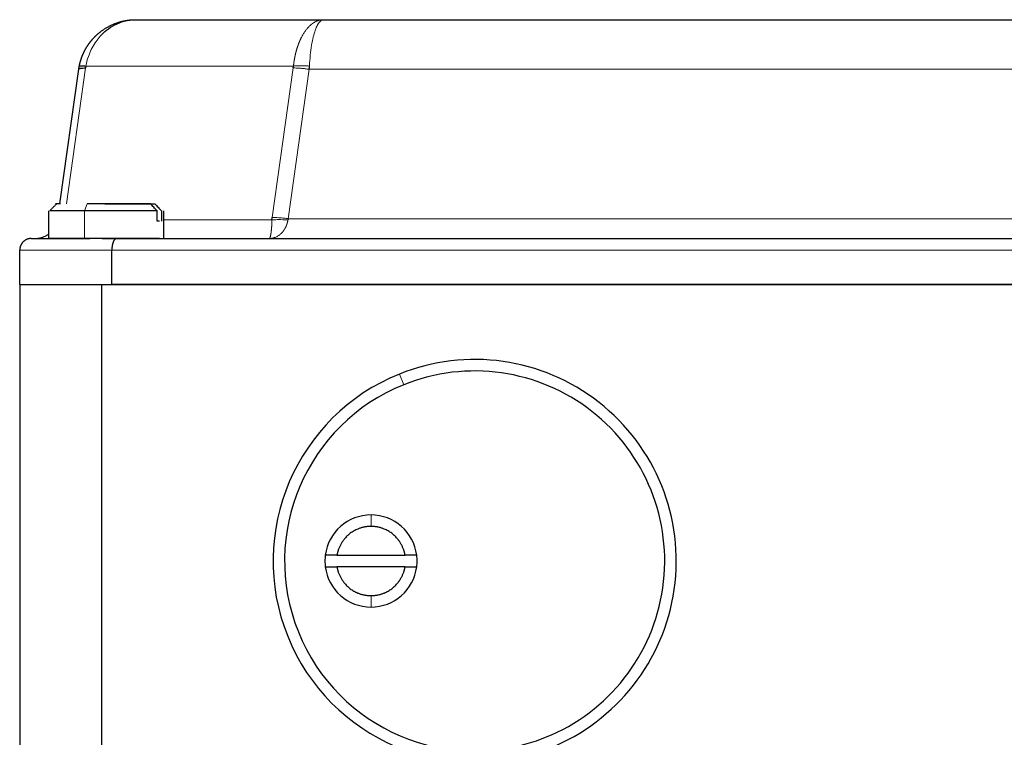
# Model space of a CAD drawing. Header units: inches. Extents: x 0 to 20790, y -12 to 14700.
# Tile 71 of 256: x 6393 to 6478, y 6662 to 6724. Entities that reach past the tile are written whole.
import ezdxf

# ---------------------------------------------------------------- set-up
doc = ezdxf.new("R2010")
doc.units = ezdxf.units.IN
doc.layers.add('1', color=7, linetype='Continuous', true_color=0xffffff)

msp = doc.modelspace()

# ---------------------------------------------------------------- linework, layer by layer
at = {"layer": '1', "color": 2, "linetype": 'Continuous', "lineweight": 25}
for p, q in [((6402.637, 6724.155), (6418.931, 6724.155)), ((6418.931, 6724.155), (6496.185, 6724.155)), ((6396.042, 6708.155), (6397.686, 6719.851)), ((6398.308, 6720.13), (6398.279, 6719.963)), ((6416.307, 6719.963), (6416.326, 6720.13)), ((6395.058, 6707.555), (6395.058, 6705.155)), ((6398.192, 6707.555), (6395.165, 6707.555)), ((6404.487, 6707.555), (6398.192, 6707.555)), ((6399.947, 6708.155), (6404.301, 6708.155)), ((6404.487, 6706.655), (6404.487, 6707.555)), ((6404.86, 6707.555), (6404.86, 6706.655)), ((6414.459, 6706.765), (6414.484, 6706.988)), ((6393.558, 6705.155), (6398.652, 6705.155)), ((6399.723, 6705.155), (6400.973, 6705.155)), ((6400.973, 6705.155), (6514.144, 6705.155)), ((6392.558, 6701.155), (6392.558, 6704.155)), ((6400.558, 6701.155), (6400.558, 6704.155)), ((6392.558, 6701.155), (6399.658, 6701.155)), ((6392.558, 6701.155), (6392.558, 6653.155)), ((6399.658, 6701.155), (6515.458, 6701.155)), ((6420.1, 6677.655), (6426.016, 6677.655)), ((6426.016, 6676.655), (6420.1, 6676.655))]:
    msp.add_line(p, q, dxfattribs=at)
at = {"layer": '1', "color": 110, "linetype": 'Continuous', "lineweight": 13}
for p, q in [((6398.279, 6719.963), (6396.62, 6708.155)), ((6416.326, 6720.13), (6398.308, 6720.13)), ((6414.484, 6706.988), (6416.307, 6719.963)), ((6417.694, 6719.851), (6415.871, 6706.877)), ((6497.423, 6719.851), (6417.694, 6719.851)), ((6398.416, 6708.155), (6398.192, 6707.555)), ((6398.192, 6705.155), (6398.192, 6707.555)), ((6414.459, 6706.765), (6405.058, 6706.765)), ((6499.246, 6706.877), (6415.871, 6706.877)), ((6400.558, 6704.155), (6392.558, 6704.155)), ((6425.9, 6692.463), (6425.527, 6693.391)), ((6423.058, 6680.155), (6423.058, 6681.155)), ((6423.058, 6674.155), (6423.058, 6673.155))]:
    msp.add_line(p, q, dxfattribs=at)
at = {"layer": '1', "color": 2, "linetype": 'Continuous', "lineweight": 25}
for centre, radius, start, end in [((6432.058, 6677.155), 17.5, 291.91456, 111.91456), ((6432.058, 6677.155), 17.5, 111.91456, 291.91456), ((6432.058, 6677.155), 16.5, 291.91456, 111.91456), ((6432.058, 6677.155), 16.5, 111.91456, 291.91456), ((6423.058, 6677.155), 4, 90, 172.81924), ((6423.058, 6677.155), 4, 7.18076, 90), ((6423.058, 6677.155), 4, 187.18076, 270), ((6423.058, 6677.155), 4, 270, 352.81924)]:
    msp.add_arc(centre, radius, start, end, dxfattribs=at)
for points, degree, knots in [([(6397.733, 6720.13), (6397.735, 6720.141), (6397.74, 6720.165), (6397.748, 6720.2), (6397.755, 6720.235), (6397.763, 6720.27), (6397.771, 6720.305), (6397.78, 6720.341), (6397.789, 6720.376), (6397.798, 6720.412), (6397.807, 6720.447), (6397.817, 6720.483), (6397.827, 6720.519), (6397.837, 6720.555), (6397.848, 6720.59), (6397.859, 6720.626), (6397.87, 6720.662), (6397.881, 6720.698), (6397.893, 6720.734), (6397.905, 6720.77), (6397.918, 6720.806), (6397.931, 6720.843), (6397.944, 6720.879), (6397.957, 6720.915), (6397.971, 6720.951), (6397.985, 6720.987), (6397.999, 6721.024), (6398.014, 6721.06), (6398.029, 6721.096), (6398.045, 6721.132), (6398.06, 6721.168), (6398.076, 6721.204), (6398.093, 6721.241), (6398.11, 6721.277), (6398.127, 6721.313), (6398.144, 6721.349), (6398.162, 6721.385), (6398.18, 6721.421), (6398.198, 6721.456), (6398.217, 6721.492), (6398.236, 6721.528), (6398.255, 6721.564), (6398.275, 6721.599), (6398.295, 6721.635), (6398.316, 6721.67), (6398.336, 6721.705), (6398.358, 6721.741), (6398.379, 6721.776), (6398.401, 6721.811), (6398.423, 6721.846), (6398.445, 6721.88), (6398.468, 6721.915), (6398.491, 6721.949), (6398.514, 6721.984), (6398.538, 6722.018), (6398.562, 6722.052), (6398.586, 6722.086), (6398.611, 6722.12), (6398.636, 6722.153), (6398.661, 6722.187), (6398.687, 6722.22), (6398.713, 6722.253), (6398.739, 6722.286), (6398.765, 6722.319), (6398.792, 6722.352), (6398.819, 6722.384), (6398.847, 6722.416), (6398.875, 6722.448), (6398.903, 6722.48), (6398.931, 6722.511), (6398.959, 6722.543), (6398.988, 6722.574), (6399.017, 6722.604), (6399.047, 6722.635), (6399.077, 6722.665), (6399.107, 6722.696), (6399.137, 6722.726), (6399.167, 6722.755), (6399.198, 6722.785), (6399.229, 6722.814), (6399.26, 6722.843), (6399.292, 6722.871), (6399.324, 6722.9), (6399.356, 6722.928), (6399.388, 6722.956), (6399.421, 6722.983), (6399.471, 6723.025), (6399.54, 6723.081), (6399.629, 6723.15), (6399.721, 6723.217), (6399.816, 6723.284), (6399.915, 6723.349), (6400.016, 6723.413), (6400.12, 6723.476), (6400.228, 6723.537), (6400.339, 6723.596), (6400.453, 6723.654), (6400.571, 6723.709), (6400.691, 6723.761), (6400.814, 6723.812), (6400.91, 6723.848), (6400.976, 6723.871), (6401.012, 6723.884), (6401.05, 6723.896), (6401.088, 6723.909), (6401.127, 6723.922), (6401.167, 6723.934), (6401.209, 6723.947), (6401.251, 6723.959), (6401.294, 6723.971), (6401.338, 6723.984), (6401.383, 6723.995), (6401.43, 6724.007), (6401.477, 6724.019), (6401.525, 6724.03), (6401.575, 6724.041), (6401.625, 6724.052), (6401.676, 6724.062), (6401.729, 6724.072), (6401.782, 6724.082), (6401.837, 6724.091), (6401.892, 6724.099), (6401.949, 6724.108), (6402.006, 6724.115), (6402.065, 6724.122), (6402.125, 6724.129), (6402.185, 6724.135), (6402.247, 6724.14), (6402.31, 6724.145), (6402.373, 6724.148), (6402.438, 6724.151), (6402.504, 6724.153), (6402.57, 6724.155), (6402.615, 6724.155), (6402.637, 6724.155)], 3, [0, 0, 0, 0, 0.005099, 0.01022, 0.015364, 0.020531, 0.02572, 0.030931, 0.036164, 0.041418, 0.046695, 0.051993, 0.057312, 0.062653, 0.068014, 0.073396, 0.078799, 0.084222, 0.089665, 0.095129, 0.100612, 0.106114, 0.111636, 0.117177, 0.122737, 0.128316, 0.133914, 0.139529, 0.145163, 0.150814, 0.156483, 0.162169, 0.167872, 0.173592, 0.179329, 0.185082, 0.190851, 0.196636, 0.202436, 0.208252, 0.214083, 0.219928, 0.225788, 0.231662, 0.23755, 0.243452, 0.249367, 0.255295, 0.261236, 0.267189, 0.273154, 0.279132, 0.285121, 0.291121, 0.297133, 0.303155, 0.309188, 0.31523, 0.321283, 0.327345, 0.333416, 0.339497, 0.345585, 0.351682, 0.357788, 0.3639, 0.37002, 0.376148, 0.382282, 0.388422, 0.394568, 0.400721, 0.406878, 0.413041, 0.419209, 0.425381, 0.431558, 0.437738, 0.443922, 0.45011, 0.4563, 0.462493, 0.468689, 0.474886, 0.481105, 0.487368, 0.493676, 0.509748, 0.526111, 0.542763, 0.559708, 0.576944, 0.594474, 0.612297, 0.630412, 0.64882, 0.667519, 0.686508, 0.705785, 0.725347, 0.745193, 0.750708, 0.756357, 0.762141, 0.768062, 0.774118, 0.780311, 0.786641, 0.793109, 0.799714, 0.806456, 0.813338, 0.820357, 0.827516, 0.834814, 0.842251, 0.849828, 0.857544, 0.865401, 0.873397, 0.881533, 0.88981, 0.898226, 0.906782, 0.915479, 0.924315, 0.93329, 0.942405, 0.951659, 0.961052, 0.970583, 0.980251, 0.990057, 1, 1, 1, 1]), ([(6399.837, 6723.02), (6399.918, 6723.096), (6400.449, 6723.554), (6401.387, 6724.035), (6402.293, 6724.155), (6402.637, 6724.155)], 3, [0, 0, 0, 0, 0.104198, 0.659671, 1, 1, 1, 1]), ([(6397.686, 6719.851), (6397.687, 6719.861), (6397.69, 6719.882), (6397.695, 6719.913), (6397.7, 6719.944), (6397.705, 6719.975), (6397.71, 6720.006), (6397.716, 6720.037), (6397.721, 6720.068), (6397.727, 6720.099), (6397.731, 6720.12), (6397.733, 6720.13)], 3, [0, 0, 0, 0, 0.111307, 0.222566, 0.333777, 0.444939, 0.556052, 0.667115, 0.778128, 0.889089, 1, 1, 1, 1]), ([(6397.686, 6719.851), (6397.688, 6719.869), (6397.711, 6719.892), (6397.777, 6719.918), (6397.845, 6719.934), (6397.929, 6719.947), (6398.064, 6719.959), (6398.188, 6719.963), (6398.279, 6719.963)], 3, [0, 0, 0, 0, 0.25, 0.375, 0.5, 0.625, 0.75, 1, 1, 1, 1]), ([(6404.487, 6707.555), (6404.391, 6707.658), (6404.204, 6707.858), (6404.018, 6708.058), (6403.927, 6708.155)], 3, [0, 0, 0, 0, 0.515603, 1, 1, 1, 1]), ([(6404.301, 6708.155), (6404.391, 6708.058), (6404.578, 6707.858), (6404.764, 6707.658), (6404.86, 6707.555)], 3, [0, 0, 0, 0, 0.484397, 1, 1, 1, 1]), ([(6393.558, 6705.155), (6393.553, 6705.155), (6393.544, 6705.155), (6393.529, 6705.155), (6393.515, 6705.154), (6393.501, 6705.153), (6393.487, 6705.153), (6393.473, 6705.151), (6393.459, 6705.15), (6393.446, 6705.149), (6393.433, 6705.147), (6393.42, 6705.146), (6393.408, 6705.144), (6393.396, 6705.142), (6393.384, 6705.14), (6393.372, 6705.138), (6393.36, 6705.135), (6393.349, 6705.133), (6393.338, 6705.13), (6393.327, 6705.128), (6393.316, 6705.125), (6393.306, 6705.123), (6393.296, 6705.12), (6393.286, 6705.117), (6393.276, 6705.114), (6393.267, 6705.112), (6393.257, 6705.109), (6393.248, 6705.106), (6393.24, 6705.103), (6393.231, 6705.1), (6393.223, 6705.097), (6393.215, 6705.094), (6393.207, 6705.091), (6393.199, 6705.088), (6393.192, 6705.086), (6393.185, 6705.083), (6393.154, 6705.07), (6393.101, 6705.046), (6393.03, 6705.005), (6392.965, 6704.962), (6392.907, 6704.915), (6392.863, 6704.874), (6392.83, 6704.841), (6392.807, 6704.815), (6392.784, 6704.789), (6392.763, 6704.762), (6392.743, 6704.734), (6392.723, 6704.705), (6392.705, 6704.676), (6392.688, 6704.646), (6392.672, 6704.616), (6392.657, 6704.586), (6392.643, 6704.555), (6392.63, 6704.524), (6392.618, 6704.493), (6392.607, 6704.462), (6392.598, 6704.43), (6392.589, 6704.399), (6392.582, 6704.367), (6392.575, 6704.336), (6392.57, 6704.305), (6392.566, 6704.275), (6392.562, 6704.244), (6392.56, 6704.214), (6392.559, 6704.184), (6392.558, 6704.165), (6392.558, 6704.155)], 3, [0, 0, 0, 0, 0.009799, 0.019458, 0.028977, 0.038354, 0.04759, 0.056682, 0.065632, 0.074438, 0.083101, 0.091619, 0.099992, 0.10822, 0.116304, 0.124242, 0.132035, 0.139682, 0.147184, 0.154541, 0.161752, 0.168818, 0.175739, 0.182516, 0.189147, 0.195634, 0.201977, 0.208176, 0.214231, 0.220143, 0.225912, 0.231539, 0.237022, 0.242364, 0.247565, 0.252624, 0.257543, 0.312984, 0.365978, 0.416471, 0.464443, 0.509902, 0.531874, 0.553807, 0.57569, 0.597511, 0.619255, 0.640907, 0.662455, 0.683883, 0.705177, 0.726322, 0.747307, 0.768116, 0.788736, 0.809156, 0.829363, 0.849345, 0.869093, 0.888595, 0.907843, 0.926828, 0.945543, 0.96398, 0.982134, 1, 1, 1, 1]), ([(6393.882, 6705.155), (6393.89, 6705.155), (6393.905, 6705.155), (6393.927, 6705.156), (6393.949, 6705.156), (6393.971, 6705.157), (6393.993, 6705.158), (6394.014, 6705.159), (6394.035, 6705.161), (6394.056, 6705.163), (6394.076, 6705.165), (6394.096, 6705.167), (6394.116, 6705.169), (6394.135, 6705.171), (6394.154, 6705.174), (6394.173, 6705.176), (6394.192, 6705.179), (6394.21, 6705.182), (6394.228, 6705.185), (6394.245, 6705.188), (6394.262, 6705.192), (6394.279, 6705.195), (6394.296, 6705.198), (6394.312, 6705.202), (6394.328, 6705.205), (6394.344, 6705.209), (6394.359, 6705.213), (6394.374, 6705.217), (6394.389, 6705.22), (6394.403, 6705.224), (6394.417, 6705.228), (6394.431, 6705.232), (6394.445, 6705.236), (6394.458, 6705.24), (6394.471, 6705.244), (6394.483, 6705.248), (6394.537, 6705.265), (6394.628, 6705.298), (6394.754, 6705.354), (6394.87, 6705.415), (6394.973, 6705.478), (6395.036, 6705.521), (6395.065, 6705.542)], 3, [0, 0, 0, 0, 0.018467, 0.036695, 0.054681, 0.072427, 0.089932, 0.107195, 0.124216, 0.140994, 0.157531, 0.173825, 0.189876, 0.205684, 0.221249, 0.236572, 0.251652, 0.266488, 0.281082, 0.295434, 0.309542, 0.323409, 0.337033, 0.350415, 0.363555, 0.376453, 0.38911, 0.401526, 0.413702, 0.425636, 0.437331, 0.448785, 0.46, 0.470976, 0.481713, 0.492212, 0.502472, 0.615884, 0.723429, 0.825091, 0.920889, 1, 1, 1, 1]), ([(6398.192, 6705.155), (6397.282, 6705.155), (6395.841, 6705.155), (6395.074, 6705.155), (6395.065, 6705.155), (6395.065, 6705.155)], 2, [0, 0, 0, 0.331006, 0.662013, 0.993019, 1, 1, 1]), ([(6400.973, 6705.155), (6400.971, 6705.155), (6400.966, 6705.155), (6400.96, 6705.155), (6400.954, 6705.154), (6400.949, 6705.153), (6400.943, 6705.153), (6400.937, 6705.151), (6400.932, 6705.15), (6400.926, 6705.149), (6400.921, 6705.147), (6400.916, 6705.146), (6400.91, 6705.144), (6400.905, 6705.142), (6400.9, 6705.14), (6400.895, 6705.138), (6400.891, 6705.135), (6400.886, 6705.133), (6400.881, 6705.13), (6400.877, 6705.128), (6400.872, 6705.125), (6400.868, 6705.123), (6400.864, 6705.12), (6400.86, 6705.117), (6400.856, 6705.114), (6400.852, 6705.112), (6400.848, 6705.109), (6400.844, 6705.106), (6400.841, 6705.103), (6400.837, 6705.1), (6400.834, 6705.097), (6400.83, 6705.094), (6400.827, 6705.091), (6400.824, 6705.088), (6400.821, 6705.086), (6400.818, 6705.083), (6400.805, 6705.07), (6400.783, 6705.046), (6400.754, 6705.005), (6400.727, 6704.962), (6400.703, 6704.915), (6400.684, 6704.874), (6400.671, 6704.841), (6400.661, 6704.815), (6400.652, 6704.789), (6400.643, 6704.762), (6400.635, 6704.734), (6400.627, 6704.705), (6400.62, 6704.676), (6400.613, 6704.646), (6400.606, 6704.616), (6400.6, 6704.586), (6400.594, 6704.555), (6400.589, 6704.524), (6400.584, 6704.493), (6400.58, 6704.462), (6400.576, 6704.43), (6400.572, 6704.399), (6400.569, 6704.367), (6400.566, 6704.336), (6400.564, 6704.305), (6400.562, 6704.275), (6400.56, 6704.244), (6400.559, 6704.214), (6400.558, 6704.184), (6400.558, 6704.165), (6400.558, 6704.155)], 3, [0, 0, 0, 0, 0.009799, 0.019458, 0.028977, 0.038354, 0.04759, 0.056682, 0.065632, 0.074438, 0.083101, 0.091619, 0.099992, 0.10822, 0.116304, 0.124242, 0.132035, 0.139682, 0.147184, 0.154541, 0.161752, 0.168818, 0.175739, 0.182516, 0.189147, 0.195634, 0.201977, 0.208176, 0.214231, 0.220143, 0.225912, 0.231539, 0.237023, 0.242364, 0.247565, 0.252624, 0.257543, 0.312984, 0.365978, 0.416471, 0.464443, 0.509902, 0.531874, 0.553807, 0.57569, 0.597511, 0.619255, 0.640907, 0.662455, 0.683883, 0.705177, 0.726322, 0.747307, 0.768116, 0.788736, 0.809156, 0.829363, 0.849345, 0.869093, 0.888595, 0.907843, 0.926828, 0.945543, 0.96398, 0.982134, 1, 1, 1, 1]), ([(6422.927, 6680.152), (6421.857, 6680.104), (6420.691, 6679.065), (6420.184, 6678.15), (6420.1, 6677.655)], 2, [0, 0, 0, 0.5, 0.75, 1, 1, 1]), ([(6426.016, 6677.655), (6425.933, 6678.15), (6425.426, 6679.065), (6424.26, 6680.104), (6423.19, 6680.152)], 2, [0, 0, 0, 0.25, 0.5, 1, 1, 1]), ([(6420.1, 6676.655), (6420.184, 6676.161), (6420.691, 6675.246), (6421.857, 6674.206), (6422.927, 6674.158)], 2, [0, 0, 0, 0.25, 0.5, 1, 1, 1]), ([(6423.19, 6674.158), (6424.26, 6674.207), (6425.425, 6675.245), (6425.933, 6676.16), (6426.016, 6676.655)], 2, [0, 0, 0, 0.5, 0.75, 1, 1, 1])]:
    msp.add_open_spline(points, degree=degree, knots=knots, dxfattribs=at)
at = {"layer": '1', "color": 110, "linetype": 'Continuous', "lineweight": 13}
for points, knots in [([(6416.326, 6720.13), (6416.327, 6720.141), (6416.329, 6720.162), (6416.333, 6720.195), (6416.336, 6720.228), (6416.34, 6720.261), (6416.344, 6720.293), (6416.348, 6720.326), (6416.353, 6720.359), (6416.357, 6720.392), (6416.362, 6720.425), (6416.366, 6720.458), (6416.371, 6720.492), (6416.376, 6720.525), (6416.381, 6720.558), (6416.386, 6720.591), (6416.392, 6720.625), (6416.397, 6720.658), (6416.403, 6720.691), (6416.408, 6720.725), (6416.414, 6720.758), (6416.42, 6720.791), (6416.427, 6720.825), (6416.433, 6720.858), (6416.439, 6720.892), (6416.446, 6720.925), (6416.453, 6720.959), (6416.46, 6720.992), (6416.467, 6721.026), (6416.474, 6721.059), (6416.481, 6721.092), (6416.489, 6721.126), (6416.497, 6721.159), (6416.504, 6721.192), (6416.512, 6721.226), (6416.52, 6721.259), (6416.529, 6721.292), (6416.537, 6721.325), (6416.546, 6721.359), (6416.554, 6721.392), (6416.563, 6721.425), (6416.572, 6721.458), (6416.581, 6721.49), (6416.591, 6721.523), (6416.6, 6721.556), (6416.61, 6721.589), (6416.62, 6721.621), (6416.63, 6721.654), (6416.64, 6721.686), (6416.65, 6721.719), (6416.66, 6721.751), (6416.671, 6721.783), (6416.681, 6721.815), (6416.692, 6721.847), (6416.703, 6721.879), (6416.714, 6721.911), (6416.725, 6721.943), (6416.737, 6721.974), (6416.748, 6722.005), (6416.76, 6722.037), (6416.772, 6722.068), (6416.784, 6722.099), (6416.796, 6722.13), (6416.808, 6722.16), (6416.82, 6722.191), (6416.833, 6722.221), (6416.845, 6722.252), (6416.858, 6722.282), (6416.871, 6722.312), (6416.884, 6722.342), (6416.897, 6722.371), (6416.911, 6722.401), (6416.924, 6722.43), (6416.937, 6722.459), (6416.951, 6722.488), (6416.965, 6722.517), (6416.999, 6722.586), (6417.053, 6722.693), (6417.13, 6722.831), (6417.206, 6722.959), (6417.283, 6723.079), (6417.361, 6723.191), (6417.441, 6723.297), (6417.522, 6723.396), (6417.605, 6723.489), (6417.689, 6723.576), (6417.773, 6723.656), (6417.836, 6723.711), (6417.876, 6723.744), (6417.895, 6723.759), (6417.914, 6723.774), (6417.933, 6723.789), (6417.953, 6723.804), (6417.973, 6723.819), (6417.994, 6723.834), (6418.015, 6723.849), (6418.037, 6723.863), (6418.059, 6723.878), (6418.081, 6723.892), (6418.104, 6723.907), (6418.127, 6723.921), (6418.151, 6723.935), (6418.175, 6723.949), (6418.2, 6723.962), (6418.225, 6723.976), (6418.251, 6723.989), (6418.277, 6724.002), (6418.304, 6724.014), (6418.331, 6724.026), (6418.358, 6724.038), (6418.386, 6724.049), (6418.415, 6724.06), (6418.444, 6724.07), (6418.473, 6724.08), (6418.503, 6724.09), (6418.533, 6724.099), (6418.564, 6724.107), (6418.595, 6724.115), (6418.627, 6724.122), (6418.659, 6724.129), (6418.692, 6724.135), (6418.725, 6724.14), (6418.758, 6724.145), (6418.792, 6724.148), (6418.826, 6724.151), (6418.861, 6724.153), (6418.896, 6724.155), (6418.92, 6724.155), (6418.931, 6724.155)], [0, 0, 0, 0, 0.004758, 0.009533, 0.014325, 0.019135, 0.023962, 0.028806, 0.033667, 0.038544, 0.043438, 0.048349, 0.053276, 0.058219, 0.063179, 0.068154, 0.073146, 0.078153, 0.083175, 0.088213, 0.093266, 0.098334, 0.103418, 0.108516, 0.113628, 0.118755, 0.123897, 0.129053, 0.134222, 0.139406, 0.144603, 0.149813, 0.155037, 0.160274, 0.165524, 0.170787, 0.176063, 0.18135, 0.18665, 0.191962, 0.197286, 0.202622, 0.207969, 0.213327, 0.218697, 0.224077, 0.229468, 0.234869, 0.240281, 0.245703, 0.251134, 0.256576, 0.262026, 0.267486, 0.272955, 0.278433, 0.283919, 0.289414, 0.294917, 0.300428, 0.305947, 0.311473, 0.317007, 0.322547, 0.328095, 0.333649, 0.33921, 0.344777, 0.35035, 0.355928, 0.361512, 0.367102, 0.372696, 0.378296, 0.3839, 0.389509, 0.395121, 0.425018, 0.453976, 0.482007, 0.509226, 0.536226, 0.56308, 0.589754, 0.616219, 0.642445, 0.668401, 0.69406, 0.699541, 0.705129, 0.710825, 0.71663, 0.722543, 0.728565, 0.734697, 0.740939, 0.74729, 0.753753, 0.760326, 0.767011, 0.773807, 0.780715, 0.787735, 0.794867, 0.802112, 0.80947, 0.816941, 0.824525, 0.832222, 0.840034, 0.847958, 0.855996, 0.864149, 0.872414, 0.880794, 0.889287, 0.897894, 0.906614, 0.915447, 0.924394, 0.933453, 0.942626, 0.95191, 0.961306, 0.970813, 0.980432, 0.990161, 1, 1, 1, 1]), ([(6417.713, 6720.13), (6417.729, 6720.455), (6417.8, 6721.392), (6418.017, 6722.703), (6418.361, 6723.687), (6418.675, 6724.091), (6418.86, 6724.155), (6418.931, 6724.155)], [0, 0, 0, 0, 0.144913, 0.425275, 0.675, 0.875, 1, 1, 1, 1]), ([(6398.308, 6720.13), (6398.357, 6720.411), (6398.541, 6721.128), (6399.035, 6722.14), (6399.563, 6722.766), (6399.837, 6723.02)], [0, 0, 0, 0, 0.25, 0.65, 1, 1, 1, 1]), ([(6416.307, 6719.963), (6416.388, 6719.963), (6416.564, 6719.959), (6416.813, 6719.944), (6417.076, 6719.923), (6417.353, 6719.895), (6417.58, 6719.867), (6417.694, 6719.851)], [0, 0, 0, 0, 0.222222, 0.444444, 0.555556, 0.777778, 1, 1, 1, 1]), ([(6414.221, 6705.155), (6414.222, 6705.155), (6414.223, 6705.155), (6414.226, 6705.156), (6414.229, 6705.156), (6414.231, 6705.157), (6414.234, 6705.158), (6414.237, 6705.159), (6414.239, 6705.161), (6414.242, 6705.163), (6414.244, 6705.164), (6414.247, 6705.166), (6414.249, 6705.169), (6414.251, 6705.171), (6414.254, 6705.173), (6414.256, 6705.176), (6414.258, 6705.179), (6414.261, 6705.182), (6414.263, 6705.185), (6414.265, 6705.188), (6414.267, 6705.191), (6414.269, 6705.195), (6414.271, 6705.198), (6414.273, 6705.202), (6414.275, 6705.205), (6414.277, 6705.209), (6414.279, 6705.212), (6414.28, 6705.216), (6414.282, 6705.22), (6414.284, 6705.224), (6414.286, 6705.228), (6414.287, 6705.232), (6414.289, 6705.236), (6414.291, 6705.24), (6414.292, 6705.244), (6414.294, 6705.248), (6414.298, 6705.259), (6414.305, 6705.28), (6414.315, 6705.313), (6414.325, 6705.348), (6414.334, 6705.385), (6414.342, 6705.424), (6414.35, 6705.465), (6414.358, 6705.507), (6414.364, 6705.545), (6414.37, 6705.578), (6414.373, 6705.606), (6414.377, 6705.634), (6414.381, 6705.663), (6414.384, 6705.692), (6414.388, 6705.723), (6414.392, 6705.753), (6414.396, 6705.785), (6414.399, 6705.817), (6414.403, 6705.85), (6414.407, 6705.884), (6414.41, 6705.917), (6414.414, 6705.952), (6414.417, 6705.987), (6414.42, 6706.022), (6414.423, 6706.058), (6414.426, 6706.094), (6414.429, 6706.13), (6414.432, 6706.167), (6414.435, 6706.204), (6414.437, 6706.241), (6414.439, 6706.278), (6414.442, 6706.316), (6414.444, 6706.353), (6414.446, 6706.391), (6414.447, 6706.429), (6414.449, 6706.466), (6414.451, 6706.504), (6414.452, 6706.542), (6414.453, 6706.579), (6414.455, 6706.617), (6414.456, 6706.654), (6414.457, 6706.691), (6414.458, 6706.728), (6414.458, 6706.753), (6414.459, 6706.765)], [0, 0, 0, 0, 0.00906, 0.018007, 0.026839, 0.035558, 0.044161, 0.052651, 0.061025, 0.069285, 0.07743, 0.08546, 0.093375, 0.101175, 0.10886, 0.11643, 0.123885, 0.131225, 0.13845, 0.14556, 0.152556, 0.159437, 0.166203, 0.172854, 0.179392, 0.185815, 0.192124, 0.198319, 0.2044, 0.210367, 0.216221, 0.221961, 0.227589, 0.233103, 0.238505, 0.243793, 0.24897, 0.284392, 0.31869, 0.351861, 0.383902, 0.414816, 0.444607, 0.473281, 0.500847, 0.517597, 0.534031, 0.550231, 0.566319, 0.582295, 0.598158, 0.613905, 0.629535, 0.645044, 0.660432, 0.675696, 0.690834, 0.705844, 0.720723, 0.73547, 0.750082, 0.764558, 0.778895, 0.793092, 0.807146, 0.821057, 0.834822, 0.848439, 0.861908, 0.875227, 0.888396, 0.901412, 0.914275, 0.926984, 0.93954, 0.951941, 0.964187, 0.976279, 0.988216, 1, 1, 1, 1]), ([(6415.846, 6706.765), (6415.845, 6706.759), (6415.843, 6706.746), (6415.839, 6706.727), (6415.836, 6706.708), (6415.832, 6706.689), (6415.828, 6706.67), (6415.824, 6706.651), (6415.82, 6706.632), (6415.816, 6706.613), (6415.811, 6706.594), (6415.806, 6706.576), (6415.802, 6706.557), (6415.797, 6706.538), (6415.792, 6706.519), (6415.786, 6706.5), (6415.781, 6706.482), (6415.775, 6706.463), (6415.769, 6706.444), (6415.764, 6706.426), (6415.757, 6706.407), (6415.751, 6706.388), (6415.745, 6706.37), (6415.738, 6706.352), (6415.732, 6706.333), (6415.725, 6706.315), (6415.718, 6706.297), (6415.71, 6706.279), (6415.703, 6706.261), (6415.696, 6706.243), (6415.688, 6706.225), (6415.68, 6706.207), (6415.661, 6706.165), (6415.628, 6706.098), (6415.58, 6706.009), (6415.525, 6705.921), (6415.477, 6705.85), (6415.436, 6705.796), (6415.407, 6705.759), (6415.378, 6705.724), (6415.35, 6705.691), (6415.321, 6705.66), (6415.294, 6705.631), (6415.266, 6705.604), (6415.24, 6705.578), (6415.188, 6705.531), (6415.108, 6705.464), (6414.993, 6705.384), (6414.867, 6705.311), (6414.771, 6705.268), (6414.711, 6705.245), (6414.69, 6705.237), (6414.668, 6705.23), (6414.645, 6705.222), (6414.622, 6705.215), (6414.597, 6705.207), (6414.571, 6705.2), (6414.544, 6705.194), (6414.516, 6705.187), (6414.487, 6705.181), (6414.457, 6705.176), (6414.426, 6705.171), (6414.394, 6705.166), (6414.361, 6705.162), (6414.328, 6705.159), (6414.293, 6705.157), (6414.257, 6705.155), (6414.233, 6705.155), (6414.221, 6705.155)], [0, 0, 0, 0, 0.006078, 0.012178, 0.018298, 0.02444, 0.030602, 0.036786, 0.042991, 0.049218, 0.055465, 0.061734, 0.068024, 0.074335, 0.080667, 0.087021, 0.093396, 0.099792, 0.106209, 0.112647, 0.119107, 0.125587, 0.132089, 0.138611, 0.145155, 0.151719, 0.158304, 0.164911, 0.171537, 0.178185, 0.184854, 0.191543, 0.198252, 0.232947, 0.269279, 0.30719, 0.346618, 0.365645, 0.384046, 0.401831, 0.419012, 0.435601, 0.451636, 0.467274, 0.482527, 0.497386, 0.55405, 0.614963, 0.680149, 0.749593, 0.759584, 0.770032, 0.780937, 0.7923, 0.804124, 0.816409, 0.829156, 0.842367, 0.856041, 0.870179, 0.884782, 0.899851, 0.915384, 0.931381, 0.947843, 0.964767, 0.982153, 1, 1, 1, 1]), ([(6415.846, 6706.765), (6415.553, 6706.788), (6415.115, 6706.804), (6414.677, 6706.786), (6414.511, 6706.771), (6414.459, 6706.765)], [0, 0, 0, 0, 0.571429, 0.857143, 1, 1, 1, 1]), ([(6415.871, 6706.877), (6415.757, 6706.892), (6415.472, 6706.928), (6415.089, 6706.964), (6414.741, 6706.984), (6414.565, 6706.988), (6414.484, 6706.988)], [0, 0, 0, 0, 0.222222, 0.555556, 0.777778, 1, 1, 1, 1])]:
    msp.add_open_spline(points, degree=3, knots=knots, dxfattribs=at)
at = {"layer": '1', "color": 2, "linetype": 'Continuous', "lineweight": 25}
for points, degree in [([(6397.733, 6720.13), (6397.736, 6720.143), (6397.784, 6720.162), (6397.982, 6720.162), (6398.189, 6720.143), (6398.308, 6720.13)], 3), ([(6417.694, 6719.851), (6417.702, 6719.944), (6417.708, 6720.037), (6417.713, 6720.13)], 3), ([(6395.752, 6708.155), (6395.165, 6707.555)], 1), ([(6405.058, 6705.155), (6405.058, 6707.555)], 1), ([(6404.697, 6706.655), (6404.635, 6706.655), (6404.565, 6706.655), (6404.487, 6706.655)], 3), ([(6415.871, 6706.877), (6415.86, 6706.839), (6415.852, 6706.802), (6415.846, 6706.765)], 3), ([(6404.7, 6705.155), (6404.333, 6705.155), (6402.924, 6705.155), (6401.122, 6705.155), (6399.103, 6705.155), (6398.192, 6705.155)], 2), ([(6399.658, 6701.155), (6399.658, 6653.155)], 1), ([(6514.558, 6701.155), (6400.558, 6701.155)], 1), ([(6423.058, 6680.155), (6422.993, 6680.155), (6422.927, 6680.152)], 2), ([(6423.19, 6680.152), (6423.124, 6680.155), (6423.058, 6680.155)], 2), ([(6419.09, 6677.655), (6419.069, 6677.489), (6419.058, 6677.322), (6419.058, 6677.155)], 3), ([(6420.1, 6677.655), (6419.09, 6677.655)], 1), ([(6427.027, 6677.655), (6426.016, 6677.655)], 1), ([(6427.058, 6677.156), (6427.058, 6677.323), (6427.048, 6677.49), (6427.027, 6677.655)], 3), ([(6419.058, 6677.155), (6419.058, 6676.988), (6419.069, 6676.821), (6419.09, 6676.655)], 3), ([(6427.027, 6676.655), (6427.048, 6676.821), (6427.058, 6676.988), (6427.058, 6677.156)], 3), ([(6419.09, 6676.655), (6420.1, 6676.655)], 1), ([(6426.016, 6676.655), (6427.027, 6676.655)], 1), ([(6422.927, 6674.158), (6422.993, 6674.155), (6423.058, 6674.155)], 2), ([(6423.058, 6674.155), (6423.124, 6674.155), (6423.19, 6674.158)], 2)]:
    msp.add_open_spline(points, degree=degree, dxfattribs=at)
at = {"layer": '1', "color": 110, "linetype": 'Continuous', "lineweight": 13}
for points, degree in [([(6416.326, 6720.13), (6416.448, 6720.143), (6416.723, 6720.162), (6417.201, 6720.162), (6417.542, 6720.143), (6417.713, 6720.13)], 3), ([(6514.558, 6704.155), (6400.558, 6704.155)], 1)]:
    msp.add_open_spline(points, degree=degree, dxfattribs=at)
at = {"layer": '1', "color": 2, "linetype": 'Continuous', "lineweight": 25}
for points, weights in [([(6396.115, 6708.155), (6395.561, 6708.155), (6395.678, 6708.155)], [0.854245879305, 0.847392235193, 0.908369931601]), ([(6403.927, 6708.155), (6402.058, 6708.155), (6398.416, 6708.155)], [0.957499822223, 0.730173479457, 1])]:
    msp.add_rational_spline(points, weights, degree=2, dxfattribs=at)

doc.saveas('drawing.dxf')
